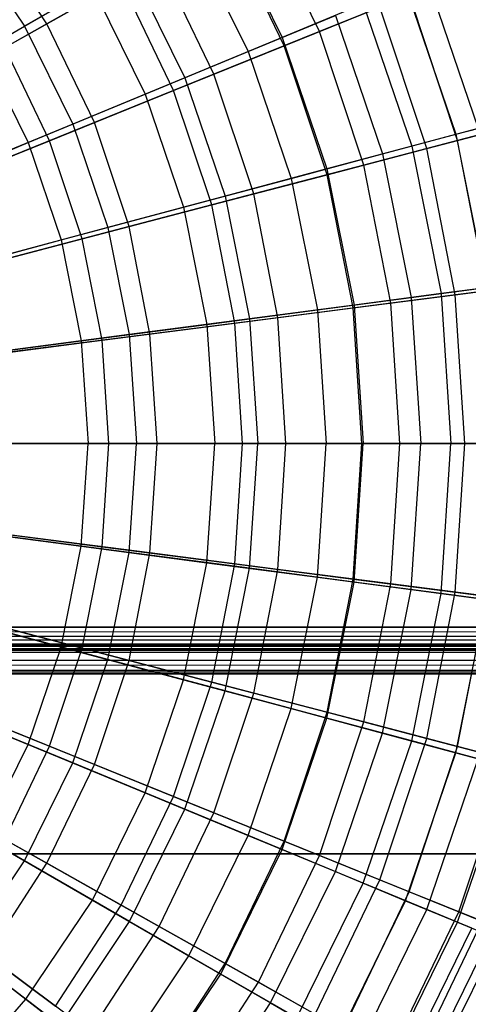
# Model space of a CAD drawing. Extents: x 0.2 to 40.1, y -6.7 to 6.7.
# Tile 251 of 256: x 20.041 to 20.803, y -4.39 to -2.716. Entities that reach past the tile are written whole.
import ezdxf

# ---------------------------------------------------------------- set-up
doc = ezdxf.new("R2010")
doc.units = 0
doc.header["$MEASUREMENT"] = 0
doc.layers.get('0').update_dxf_attribs({"color": 13, "linetype": 'CONTINUOUS'})

# ---------------------------------------------------------------- blocks, each defined once
blk = doc.blocks.new('SNOWBALL_XIV_PM3_STL')
at = {"color": 0}
for p, q in [((20.5501, -2.7362, 4.3222), (20.4463, -2.5207, 4.3222)), ((20.5501, -2.7362, 4.3222), (20.4463, -2.5207, 4.3222)), ((20.3825, -2.5346, 4.187), (20.4869, -2.7462, 4.187)), ((20.3825, -2.5346, 4.187), (20.4869, -2.7462, 4.187)), ((20.4902, -2.7604, 1.3464), (20.3901, -2.5524, 1.3464)), ((20.4902, -2.7604, 1.3464), (20.3901, -2.5524, 1.3464)), ((19.9459, -2.5728, 4.6198), (20.049, -2.7271, 4.6198)), ((19.9459, -2.5728, 4.6198), (20.049, -2.7271, 4.6198)), ((20.0871, -2.7231, 4.7358), (19.9854, -2.5669, 4.7358)), ((20.0871, -2.7231, 4.7358), (19.9854, -2.5669, 4.7358)), ((20.3283, -2.5659, 1.4692), (20.4291, -2.7701, 1.4692)), ((20.3283, -2.5659, 1.4692), (20.4291, -2.7701, 1.4692)), ((20.2275, -2.6241, 4.4154), (20.049, -2.7271, 4.6198)), ((20.2275, -2.6241, 4.4154), (20.049, -2.7271, 4.6198)), ((20.2779, -2.6156, 4.5418), (20.0871, -2.7231, 4.7358)), ((20.2779, -2.6156, 4.5418), (20.0871, -2.7231, 4.7358)), ((20.2275, -2.6241, 4.4154), (20.3215, -2.8147, 4.4154)), ((20.2275, -2.6241, 4.4154), (20.3215, -2.8147, 4.4154)), ((20.3709, -2.8088, 4.5418), (20.2779, -2.6156, 4.5418)), ((20.3709, -2.8088, 4.5418), (20.2779, -2.6156, 4.5418)), ((20.7326, -2.6444, 3.6724), (20.8196, -2.9008, 3.6724)), ((20.7326, -2.6444, 3.6724), (20.8196, -2.9008, 3.6724)), ((19.978, -2.7681, 1.0546), (20.1644, -2.6605, 1.2492)), ((19.978, -2.7681, 1.0546), (20.1644, -2.6605, 1.2492)), ((20.0155, -2.7634, 0.951), (20.2135, -2.6519, 1.1354)), ((20.0155, -2.7634, 0.951), (20.2135, -2.6519, 1.1354)), ((20.1644, -2.6605, 1.2492), (20.2542, -2.8426, 1.2492)), ((20.1644, -2.6605, 1.2492), (20.2542, -2.8426, 1.2492)), ((20.3024, -2.8365, 1.1354), (20.2135, -2.6519, 1.1354)), ((20.3024, -2.8365, 1.1354), (20.2135, -2.6519, 1.1354)), ((20.6964, -2.6594, 1.971), (20.7818, -2.9109, 1.971)), ((20.6964, -2.6594, 1.971), (20.7818, -2.9109, 1.971)), ((20.7027, -2.6744, 4.0804), (20.5501, -2.7362, 4.3222)), ((20.7027, -2.6744, 4.0804), (20.5501, -2.7362, 4.3222)), ((20.7847, -2.9214, 4.0804), (20.7027, -2.6744, 4.0804)), ((20.7847, -2.9214, 4.0804), (20.7027, -2.6744, 4.0804)), ((20.6246, -2.6891, 3.938), (20.4869, -2.7462, 4.187)), ((20.6246, -2.6891, 3.938), (20.4869, -2.7462, 4.187)), ((20.4902, -2.7604, 1.3464), (20.6525, -2.6947, 1.5808)), ((20.4902, -2.7604, 1.3464), (20.6525, -2.6947, 1.5808)), ((20.6246, -2.6891, 3.938), (20.7067, -2.9311, 3.938)), ((20.6246, -2.6891, 3.938), (20.7067, -2.9311, 3.938)), ((20.7323, -2.9351, 1.5808), (20.6525, -2.6947, 1.5808)), ((20.7323, -2.9351, 1.5808), (20.6525, -2.6947, 1.5808)), ((20.4291, -2.7701, 1.4692), (20.5772, -2.7088, 1.711)), ((20.4291, -2.7701, 1.4692), (20.5772, -2.7088, 1.711)), ((20.5772, -2.7088, 1.711), (20.6572, -2.9443, 1.711)), ((20.5772, -2.7088, 1.711), (20.6572, -2.9443, 1.711)), ((19.8499, -2.8421, 4.7968), (20.049, -2.7271, 4.6198)), ((19.8499, -2.8421, 4.7968), (20.049, -2.7271, 4.6198)), ((20.0871, -2.7231, 4.7358), (19.8768, -2.8415, 4.9013)), ((20.0871, -2.7231, 4.7358), (19.8768, -2.8415, 4.9013)), ((20.049, -2.7271, 4.6198), (20.1311, -2.8935, 4.6198)), ((20.049, -2.7271, 4.6198), (20.1311, -2.8935, 4.6198)), ((20.1679, -2.8909, 4.7358), (20.0871, -2.7231, 4.7358)), ((20.1679, -2.8909, 4.7358), (20.0871, -2.7231, 4.7358)), ((20.5501, -2.7362, 4.3222), (20.3709, -2.8088, 4.5418)), ((20.5501, -2.7362, 4.3222), (20.3709, -2.8088, 4.5418)), ((20.6254, -2.9632, 4.3222), (20.5501, -2.7362, 4.3222)), ((20.6254, -2.9632, 4.3222), (20.5501, -2.7362, 4.3222)), ((20.3024, -2.8365, 1.1354), (20.4902, -2.7604, 1.3464)), ((20.3024, -2.8365, 1.1354), (20.4902, -2.7604, 1.3464)), ((20.4869, -2.7462, 4.187), (20.3215, -2.8147, 4.4154)), ((20.4869, -2.7462, 4.187), (20.3215, -2.8147, 4.4154)), ((20.4869, -2.7462, 4.187), (20.5627, -2.9696, 4.187)), ((20.4869, -2.7462, 4.187), (20.5627, -2.9696, 4.187)), ((20.563, -2.9795, 1.3464), (20.4902, -2.7604, 1.3464)), ((20.563, -2.9795, 1.3464), (20.4902, -2.7604, 1.3464)), ((19.978, -2.7681, 1.0546), (20.0553, -2.925, 1.0546)), ((19.978, -2.7681, 1.0546), (20.0553, -2.925, 1.0546)), ((20.0918, -2.9217, 0.951), (20.0155, -2.7634, 0.951)), ((20.0918, -2.9217, 0.951), (20.0155, -2.7634, 0.951)), ((20.2542, -2.8426, 1.2492), (20.4291, -2.7701, 1.4692)), ((20.2542, -2.8426, 1.2492), (20.4291, -2.7701, 1.4692)), ((20.4291, -2.7701, 1.4692), (20.5023, -2.9858, 1.4692)), ((20.4291, -2.7701, 1.4692), (20.5023, -2.9858, 1.4692)), ((20.3709, -2.8088, 4.5418), (20.1679, -2.8909, 4.7358)), ((20.3709, -2.8088, 4.5418), (20.1679, -2.8909, 4.7358)), ((20.4384, -3.0122, 4.5418), (20.3709, -2.8088, 4.5418)), ((20.4384, -3.0122, 4.5418), (20.3709, -2.8088, 4.5418)), ((20.3215, -2.8147, 4.4154), (20.1311, -2.8935, 4.6198)), ((20.3215, -2.8147, 4.4154), (20.1311, -2.8935, 4.6198)), ((20.3215, -2.8147, 4.4154), (20.3898, -3.016, 4.4154)), ((20.3215, -2.8147, 4.4154), (20.3898, -3.016, 4.4154)), ((20.0553, -2.925, 1.0546), (20.2542, -2.8426, 1.2492)), ((20.0553, -2.925, 1.0546), (20.2542, -2.8426, 1.2492)), ((20.0918, -2.9217, 0.951), (20.3024, -2.8365, 1.1354)), ((20.0918, -2.9217, 0.951), (20.3024, -2.8365, 1.1354)), ((20.2542, -2.8426, 1.2492), (20.3194, -3.0348, 1.2492)), ((20.2542, -2.8426, 1.2492), (20.3194, -3.0348, 1.2492)), ((20.367, -3.0309, 1.1354), (20.3024, -2.8365, 1.1354)), ((20.367, -3.0309, 1.1354), (20.3024, -2.8365, 1.1354)), ((20.1311, -2.8935, 4.6198), (19.9187, -2.9815, 4.7968)), ((20.1311, -2.8935, 4.6198), (19.9187, -2.9815, 4.7968)), ((20.1679, -2.8909, 4.7358), (19.9442, -2.9815, 4.9013)), ((20.1679, -2.8909, 4.7358), (19.9442, -2.9815, 4.9013)), ((20.1311, -2.8935, 4.6198), (20.1908, -3.0693, 4.6198)), ((20.1311, -2.8935, 4.6198), (20.1908, -3.0693, 4.6198)), ((20.2266, -3.0677, 4.7358), (20.1679, -2.8909, 4.7358)), ((20.2266, -3.0677, 4.7358), (20.1679, -2.8909, 4.7358)), ((20.7818, -2.9109, 1.971), (20.8741, -2.8862, 2.245)), ((20.7818, -2.9109, 1.971), (20.8741, -2.8862, 2.245)), ((20.9139, -2.8875, 3.8201), (20.7847, -2.9214, 4.0804)), ((20.9139, -2.8875, 3.8201), (20.7847, -2.9214, 4.0804)), ((20.6572, -2.9443, 1.711), (20.7818, -2.9109, 1.971)), ((20.6572, -2.9443, 1.711), (20.7818, -2.9109, 1.971)), ((20.8196, -2.9008, 3.6724), (20.7067, -2.9311, 3.938)), ((20.8196, -2.9008, 3.6724), (20.7067, -2.9311, 3.938)), ((20.7323, -2.9351, 1.5808), (20.8723, -2.8984, 1.835)), ((20.7323, -2.9351, 1.5808), (20.8723, -2.8984, 1.835)), ((20.7818, -2.9109, 1.971), (20.8336, -3.1715, 1.971)), ((20.7818, -2.9109, 1.971), (20.8336, -3.1715, 1.971)), ((19.8356, -3.016, 0.8883), (20.0553, -2.925, 1.0546)), ((19.8356, -3.016, 0.8883), (20.0553, -2.925, 1.0546)), ((19.8617, -3.0149, 0.7962), (20.0918, -2.9217, 0.951)), ((19.8617, -3.0149, 0.7962), (20.0918, -2.9217, 0.951)), ((20.0553, -2.925, 1.0546), (20.1115, -3.0905, 1.0546)), ((20.0553, -2.925, 1.0546), (20.1115, -3.0905, 1.0546)), ((20.1472, -3.0886, 0.951), (20.0918, -2.9217, 0.951)), ((20.1472, -3.0886, 0.951), (20.0918, -2.9217, 0.951)), ((20.7847, -2.9214, 4.0804), (20.6254, -2.9632, 4.3222)), ((20.7847, -2.9214, 4.0804), (20.6254, -2.9632, 4.3222)), ((20.8345, -3.1768, 4.0804), (20.7847, -2.9214, 4.0804)), ((20.8345, -3.1768, 4.0804), (20.7847, -2.9214, 4.0804)), ((20.5023, -2.9858, 1.4692), (20.6572, -2.9443, 1.711)), ((20.5023, -2.9858, 1.4692), (20.6572, -2.9443, 1.711)), ((20.7067, -2.9311, 3.938), (20.5627, -2.9696, 4.187)), ((20.7067, -2.9311, 3.938), (20.5627, -2.9696, 4.187)), ((20.563, -2.9795, 1.3464), (20.7323, -2.9351, 1.5808)), ((20.563, -2.9795, 1.3464), (20.7323, -2.9351, 1.5808)), ((20.6572, -2.9443, 1.711), (20.7057, -3.1883, 1.711)), ((20.6572, -2.9443, 1.711), (20.7057, -3.1883, 1.711)), ((20.7067, -2.9311, 3.938), (20.7566, -3.1816, 3.938)), ((20.7067, -2.9311, 3.938), (20.7566, -3.1816, 3.938)), ((20.7807, -3.1838, 1.5808), (20.7323, -2.9351, 1.5808)), ((20.7807, -3.1838, 1.5808), (20.7323, -2.9351, 1.5808)), ((20.5627, -2.9696, 4.187), (20.3898, -3.016, 4.4154)), ((20.5627, -2.9696, 4.187), (20.3898, -3.016, 4.4154)), ((20.6254, -2.9632, 4.3222), (20.4384, -3.0122, 4.5418)), ((20.6254, -2.9632, 4.3222), (20.4384, -3.0122, 4.5418)), ((20.5627, -2.9696, 4.187), (20.6088, -3.2011, 4.187)), ((20.5627, -2.9696, 4.187), (20.6088, -3.2011, 4.187)), ((20.6711, -3.1979, 4.3222), (20.6254, -2.9632, 4.3222)), ((20.6711, -3.1979, 4.3222), (20.6254, -2.9632, 4.3222)), ((20.3194, -3.0348, 1.2492), (20.5023, -2.9858, 1.4692)), ((20.3194, -3.0348, 1.2492), (20.5023, -2.9858, 1.4692)), ((20.367, -3.0309, 1.1354), (20.563, -2.9795, 1.3464)), ((20.367, -3.0309, 1.1354), (20.563, -2.9795, 1.3464)), ((20.5023, -2.9858, 1.4692), (20.5467, -3.2092, 1.4692)), ((20.5023, -2.9858, 1.4692), (20.5467, -3.2092, 1.4692)), ((20.6071, -3.2061, 1.3464), (20.563, -2.9795, 1.3464)), ((20.6071, -3.2061, 1.3464), (20.563, -2.9795, 1.3464)), ((20.4384, -3.0122, 4.5418), (20.2266, -3.0677, 4.7358)), ((20.4384, -3.0122, 4.5418), (20.2266, -3.0677, 4.7358)), ((20.4794, -3.2226, 4.5418), (20.4384, -3.0122, 4.5418)), ((20.4794, -3.2226, 4.5418), (20.4384, -3.0122, 4.5418)), ((20.3898, -3.016, 4.4154), (20.1908, -3.0693, 4.6198)), ((20.3898, -3.016, 4.4154), (20.1908, -3.0693, 4.6198)), ((20.3898, -3.016, 4.4154), (20.4313, -3.2244, 4.4154)), ((20.3898, -3.016, 4.4154), (20.4313, -3.2244, 4.4154)), ((20.1115, -3.0905, 1.0546), (20.3194, -3.0348, 1.2492)), ((20.1115, -3.0905, 1.0546), (20.3194, -3.0348, 1.2492)), ((20.1472, -3.0886, 0.951), (20.367, -3.0309, 1.1354)), ((20.1472, -3.0886, 0.951), (20.367, -3.0309, 1.1354)), ((20.3194, -3.0348, 1.2492), (20.359, -3.234, 1.2492)), ((20.3194, -3.0348, 1.2492), (20.359, -3.234, 1.2492)), ((20.4061, -3.2321, 1.1354), (20.367, -3.0309, 1.1354)), ((20.4061, -3.2321, 1.1354), (20.367, -3.0309, 1.1354)), ((20.1908, -3.0693, 4.6198), (19.9687, -3.1288, 4.7968)), ((20.1908, -3.0693, 4.6198), (19.9687, -3.1288, 4.7968)), ((20.2266, -3.0677, 4.7358), (19.9932, -3.129, 4.9013)), ((20.2266, -3.0677, 4.7358), (19.9932, -3.129, 4.9013)), ((20.1908, -3.0693, 4.6198), (20.227, -3.2513, 4.6198)), ((20.1908, -3.0693, 4.6198), (20.227, -3.2513, 4.6198)), ((20.2622, -3.2506, 4.7358), (20.2266, -3.0677, 4.7358)), ((20.2622, -3.2506, 4.7358), (20.2266, -3.0677, 4.7358)), ((19.8818, -3.1521, 0.8883), (20.1115, -3.0905, 1.0546)), ((19.8818, -3.1521, 0.8883), (20.1115, -3.0905, 1.0546)), ((19.9071, -3.1515, 0.7962), (20.1472, -3.0886, 0.951)), ((19.9071, -3.1515, 0.7962), (20.1472, -3.0886, 0.951)), ((20.1115, -3.0905, 1.0546), (20.1456, -3.2621, 1.0546)), ((20.1115, -3.0905, 1.0546), (20.1456, -3.2621, 1.0546)), ((20.1808, -3.2611, 0.951), (20.1472, -3.0886, 0.951)), ((20.1808, -3.2611, 0.951), (20.1472, -3.0886, 0.951)), ((20.8345, -3.1768, 4.0804), (20.6711, -3.1979, 4.3222)), ((20.8345, -3.1768, 4.0804), (20.6711, -3.1979, 4.3222)), ((20.7057, -3.1883, 1.711), (20.8336, -3.1715, 1.971)), ((20.7057, -3.1883, 1.711), (20.8336, -3.1715, 1.971)), ((20.8725, -3.1664, 3.6724), (20.7566, -3.1816, 3.938)), ((20.8725, -3.1664, 3.6724), (20.7566, -3.1816, 3.938)), ((20.7807, -3.1838, 1.5808), (20.9242, -3.1653, 1.835)), ((20.7807, -3.1838, 1.5808), (20.9242, -3.1653, 1.835)), ((20.5467, -3.2092, 1.4692), (20.7057, -3.1883, 1.711)), ((20.5467, -3.2092, 1.4692), (20.7057, -3.1883, 1.711)), ((20.6071, -3.2061, 1.3464), (20.7807, -3.1838, 1.5808)), ((20.6071, -3.2061, 1.3464), (20.7807, -3.1838, 1.5808)), ((20.7566, -3.1816, 3.938), (20.6088, -3.2011, 4.187)), ((20.7566, -3.1816, 3.938), (20.6088, -3.2011, 4.187)), ((20.7057, -3.1883, 1.711), (20.722, -3.4365, 1.711)), ((20.7057, -3.1883, 1.711), (20.722, -3.4365, 1.711)), ((20.7566, -3.1816, 3.938), (20.7733, -3.4365, 3.938)), ((20.7566, -3.1816, 3.938), (20.7733, -3.4365, 3.938)), ((20.7969, -3.4365, 1.5808), (20.7807, -3.1838, 1.5808)), ((20.7969, -3.4365, 1.5808), (20.7807, -3.1838, 1.5808)), ((20.359, -3.234, 1.2492), (20.5467, -3.2092, 1.4692)), ((20.359, -3.234, 1.2492), (20.5467, -3.2092, 1.4692)), ((20.4061, -3.2321, 1.1354), (20.6071, -3.2061, 1.3464)), ((20.4061, -3.2321, 1.1354), (20.6071, -3.2061, 1.3464)), ((20.6088, -3.2011, 4.187), (20.4313, -3.2244, 4.4154)), ((20.6088, -3.2011, 4.187), (20.4313, -3.2244, 4.4154)), ((20.6711, -3.1979, 4.3222), (20.4794, -3.2226, 4.5418)), ((20.6711, -3.1979, 4.3222), (20.4794, -3.2226, 4.5418)), ((20.5467, -3.2092, 1.4692), (20.5616, -3.4365, 1.4692)), ((20.5467, -3.2092, 1.4692), (20.5616, -3.4365, 1.4692)), ((20.6219, -3.4365, 1.3464), (20.6071, -3.2061, 1.3464)), ((20.6219, -3.4365, 1.3464), (20.6071, -3.2061, 1.3464)), ((20.6088, -3.2011, 4.187), (20.6242, -3.4365, 4.187)), ((20.6088, -3.2011, 4.187), (20.6242, -3.4365, 4.187)), ((20.6865, -3.4365, 4.3222), (20.6711, -3.1979, 4.3222)), ((20.6865, -3.4365, 4.3222), (20.6711, -3.1979, 4.3222)), ((20.4313, -3.2244, 4.4154), (20.227, -3.2513, 4.6198)), ((20.4313, -3.2244, 4.4154), (20.227, -3.2513, 4.6198)), ((20.4794, -3.2226, 4.5418), (20.2622, -3.2506, 4.7358)), ((20.4794, -3.2226, 4.5418), (20.2622, -3.2506, 4.7358)), ((20.4313, -3.2244, 4.4154), (20.4452, -3.4365, 4.4154)), ((20.4313, -3.2244, 4.4154), (20.4452, -3.4365, 4.4154)), ((20.4931, -3.4365, 4.5418), (20.4794, -3.2226, 4.5418)), ((20.4931, -3.4365, 4.5418), (20.4794, -3.2226, 4.5418)), ((20.1456, -3.2621, 1.0546), (20.359, -3.234, 1.2492)), ((20.1456, -3.2621, 1.0546), (20.359, -3.234, 1.2492)), ((20.1808, -3.2611, 0.951), (20.4061, -3.2321, 1.1354)), ((20.1808, -3.2611, 0.951), (20.4061, -3.2321, 1.1354)), ((20.359, -3.234, 1.2492), (20.3723, -3.4365, 1.2492)), ((20.359, -3.234, 1.2492), (20.3723, -3.4365, 1.2492)), ((20.4193, -3.4365, 1.1354), (20.4061, -3.2321, 1.1354)), ((20.4193, -3.4365, 1.1354), (20.4061, -3.2321, 1.1354)), ((19.9098, -3.2931, 0.8883), (20.1456, -3.2621, 1.0546)), ((19.9098, -3.2931, 0.8883), (20.1456, -3.2621, 1.0546)), ((19.9346, -3.2929, 0.7962), (20.1808, -3.2611, 0.951)), ((19.9346, -3.2929, 0.7962), (20.1808, -3.2611, 0.951)), ((20.227, -3.2513, 4.6198), (19.999, -3.2813, 4.7968)), ((20.227, -3.2513, 4.6198), (19.999, -3.2813, 4.7968)), ((20.2622, -3.2506, 4.7358), (20.0229, -3.2815, 4.9013)), ((20.2622, -3.2506, 4.7358), (20.0229, -3.2815, 4.9013)), ((20.1456, -3.2621, 1.0546), (20.1571, -3.4365, 1.0546)), ((20.1456, -3.2621, 1.0546), (20.1571, -3.4365, 1.0546)), ((20.1921, -3.4365, 0.951), (20.1808, -3.2611, 0.951)), ((20.1921, -3.4365, 0.951), (20.1808, -3.2611, 0.951)), ((20.227, -3.2513, 4.6198), (20.2391, -3.4365, 4.6198)), ((20.227, -3.2513, 4.6198), (20.2391, -3.4365, 4.6198)), ((20.2742, -3.4365, 4.7358), (20.2622, -3.2506, 4.7358)), ((20.2742, -3.4365, 4.7358), (20.2622, -3.2506, 4.7358)), ((20.1571, -3.4365, 1.0546), (19.9192, -3.4365, 0.8883)), ((20.1571, -3.4365, 1.0546), (19.9192, -3.4365, 0.8883)), ((19.9438, -3.4365, 0.7962), (20.1921, -3.4365, 0.951)), ((19.9438, -3.4365, 0.7962), (20.1921, -3.4365, 0.951)), ((20.0092, -3.4365, 4.7968), (20.2391, -3.4365, 4.6198)), ((20.0092, -3.4365, 4.7968), (20.2391, -3.4365, 4.6198)), ((20.2742, -3.4365, 4.7358), (20.0329, -3.4365, 4.9013)), ((20.2742, -3.4365, 4.7358), (20.0329, -3.4365, 4.9013)), ((20.1456, -3.611, 1.0546), (20.1571, -3.4365, 1.0546)), ((20.1456, -3.611, 1.0546), (20.1571, -3.4365, 1.0546)), ((20.3723, -3.4365, 1.2492), (20.1571, -3.4365, 1.0546)), ((20.3723, -3.4365, 1.2492), (20.1571, -3.4365, 1.0546)), ((20.1808, -3.612, 0.951), (20.1921, -3.4365, 0.951)), ((20.1808, -3.612, 0.951), (20.1921, -3.4365, 0.951)), ((20.1921, -3.4365, 0.951), (20.4193, -3.4365, 1.1354)), ((20.1921, -3.4365, 0.951), (20.4193, -3.4365, 1.1354)), ((20.227, -3.6217, 4.6198), (20.2391, -3.4365, 4.6198)), ((20.227, -3.6217, 4.6198), (20.2391, -3.4365, 4.6198)), ((20.2391, -3.4365, 4.6198), (20.4452, -3.4365, 4.4154)), ((20.2391, -3.4365, 4.6198), (20.4452, -3.4365, 4.4154)), ((20.2622, -3.6225, 4.7358), (20.2742, -3.4365, 4.7358)), ((20.2622, -3.6225, 4.7358), (20.2742, -3.4365, 4.7358)), ((20.4931, -3.4365, 4.5418), (20.2742, -3.4365, 4.7358)), ((20.4931, -3.4365, 4.5418), (20.2742, -3.4365, 4.7358)), ((20.359, -3.6391, 1.2492), (20.3723, -3.4365, 1.2492)), ((20.359, -3.6391, 1.2492), (20.3723, -3.4365, 1.2492)), ((20.5616, -3.4365, 1.4692), (20.3723, -3.4365, 1.2492)), ((20.5616, -3.4365, 1.4692), (20.3723, -3.4365, 1.2492)), ((20.4061, -3.641, 1.1354), (20.4193, -3.4365, 1.1354)), ((20.4061, -3.641, 1.1354), (20.4193, -3.4365, 1.1354)), ((20.4193, -3.4365, 1.1354), (20.6219, -3.4365, 1.3464)), ((20.4193, -3.4365, 1.1354), (20.6219, -3.4365, 1.3464)), ((20.4313, -3.6486, 4.4154), (20.4452, -3.4365, 4.4154)), ((20.4313, -3.6486, 4.4154), (20.4452, -3.4365, 4.4154)), ((20.4452, -3.4365, 4.4154), (20.6242, -3.4365, 4.187)), ((20.4452, -3.4365, 4.4154), (20.6242, -3.4365, 4.187)), ((20.4794, -3.6505, 4.5418), (20.4931, -3.4365, 4.5418)), ((20.4794, -3.6505, 4.5418), (20.4931, -3.4365, 4.5418)), ((20.6865, -3.4365, 4.3222), (20.4931, -3.4365, 4.5418)), ((20.6865, -3.4365, 4.3222), (20.4931, -3.4365, 4.5418)), ((20.5467, -3.6638, 1.4692), (20.5616, -3.4365, 1.4692)), ((20.5467, -3.6638, 1.4692), (20.5616, -3.4365, 1.4692)), ((20.722, -3.4365, 1.711), (20.5616, -3.4365, 1.4692)), ((20.722, -3.4365, 1.711), (20.5616, -3.4365, 1.4692)), ((20.6071, -3.6669, 1.3464), (20.6219, -3.4365, 1.3464)), ((20.6071, -3.6669, 1.3464), (20.6219, -3.4365, 1.3464)), ((20.6088, -3.672, 4.187), (20.6242, -3.4365, 4.187)), ((20.6088, -3.672, 4.187), (20.6242, -3.4365, 4.187)), ((20.6219, -3.4365, 1.3464), (20.7969, -3.4365, 1.5808)), ((20.6219, -3.4365, 1.3464), (20.7969, -3.4365, 1.5808)), ((20.6242, -3.4365, 4.187), (20.7733, -3.4365, 3.938)), ((20.6242, -3.4365, 4.187), (20.7733, -3.4365, 3.938)), ((20.6711, -3.6752, 4.3222), (20.6865, -3.4365, 4.3222)), ((20.6711, -3.6752, 4.3222), (20.6865, -3.4365, 4.3222)), ((20.8512, -3.4365, 4.0804), (20.6865, -3.4365, 4.3222)), ((20.8512, -3.4365, 4.0804), (20.6865, -3.4365, 4.3222)), ((20.7057, -3.6848, 1.711), (20.722, -3.4365, 1.711)), ((20.7057, -3.6848, 1.711), (20.722, -3.4365, 1.711)), ((20.851, -3.4365, 1.971), (20.722, -3.4365, 1.711)), ((20.851, -3.4365, 1.971), (20.722, -3.4365, 1.711)), ((20.7566, -3.6915, 3.938), (20.7733, -3.4365, 3.938)), ((20.7566, -3.6915, 3.938), (20.7733, -3.4365, 3.938)), ((20.7733, -3.4365, 3.938), (20.8902, -3.4365, 3.6724)), ((20.7733, -3.4365, 3.938), (20.8902, -3.4365, 3.6724)), ((20.7807, -3.6893, 1.5808), (20.7969, -3.4365, 1.5808)), ((20.7807, -3.6893, 1.5808), (20.7969, -3.4365, 1.5808)), ((20.7969, -3.4365, 1.5808), (20.9416, -3.4365, 1.835)), ((20.7969, -3.4365, 1.5808), (20.9416, -3.4365, 1.835)), ((19.9098, -3.58, 0.8883), (20.1456, -3.611, 1.0546)), ((19.9098, -3.58, 0.8883), (20.1456, -3.611, 1.0546)), ((19.9346, -3.5802, 0.7962), (20.1808, -3.612, 0.951)), ((19.9346, -3.5802, 0.7962), (20.1808, -3.612, 0.951)), ((20.227, -3.6217, 4.6198), (19.999, -3.5917, 4.7968)), ((20.227, -3.6217, 4.6198), (19.999, -3.5917, 4.7968)), ((20.2622, -3.6225, 4.7358), (20.0229, -3.5916, 4.9013)), ((20.2622, -3.6225, 4.7358), (20.0229, -3.5916, 4.9013)), ((20.1115, -3.7825, 1.0546), (20.1456, -3.611, 1.0546)), ((20.1115, -3.7825, 1.0546), (20.1456, -3.611, 1.0546)), ((20.1456, -3.611, 1.0546), (20.359, -3.6391, 1.2492)), ((20.1456, -3.611, 1.0546), (20.359, -3.6391, 1.2492)), ((20.1472, -3.7845, 0.951), (20.1808, -3.612, 0.951)), ((20.1472, -3.7845, 0.951), (20.1808, -3.612, 0.951)), ((20.1808, -3.612, 0.951), (20.4061, -3.641, 1.1354)), ((20.1808, -3.612, 0.951), (20.4061, -3.641, 1.1354)), ((20.1908, -3.8038, 4.6198), (20.227, -3.6217, 4.6198)), ((20.1908, -3.8038, 4.6198), (20.227, -3.6217, 4.6198)), ((20.2266, -3.8053, 4.7358), (20.2622, -3.6225, 4.7358)), ((20.2266, -3.8053, 4.7358), (20.2622, -3.6225, 4.7358)), ((20.4313, -3.6486, 4.4154), (20.227, -3.6217, 4.6198)), ((20.4313, -3.6486, 4.4154), (20.227, -3.6217, 4.6198)), ((20.4794, -3.6505, 4.5418), (20.2622, -3.6225, 4.7358)), ((20.4794, -3.6505, 4.5418), (20.2622, -3.6225, 4.7358)), ((20.3194, -3.8382, 1.2492), (20.359, -3.6391, 1.2492)), ((20.3194, -3.8382, 1.2492), (20.359, -3.6391, 1.2492)), ((20.359, -3.6391, 1.2492), (20.5467, -3.6638, 1.4692)), ((20.359, -3.6391, 1.2492), (20.5467, -3.6638, 1.4692)), ((20.367, -3.8421, 1.1354), (20.4061, -3.641, 1.1354)), ((20.367, -3.8421, 1.1354), (20.4061, -3.641, 1.1354)), ((20.3898, -3.8571, 4.4154), (20.4313, -3.6486, 4.4154)), ((20.3898, -3.8571, 4.4154), (20.4313, -3.6486, 4.4154)), ((20.4061, -3.641, 1.1354), (20.6071, -3.6669, 1.3464)), ((20.4061, -3.641, 1.1354), (20.6071, -3.6669, 1.3464)), ((20.6088, -3.672, 4.187), (20.4313, -3.6486, 4.4154)), ((20.6088, -3.672, 4.187), (20.4313, -3.6486, 4.4154)), ((20.4384, -3.8609, 4.5418), (20.4794, -3.6505, 4.5418)), ((20.4384, -3.8609, 4.5418), (20.4794, -3.6505, 4.5418)), ((20.6711, -3.6752, 4.3222), (20.4794, -3.6505, 4.5418)), ((20.6711, -3.6752, 4.3222), (20.4794, -3.6505, 4.5418)), ((20.5023, -3.8872, 1.4692), (20.5467, -3.6638, 1.4692)), ((20.5023, -3.8872, 1.4692), (20.5467, -3.6638, 1.4692)), ((20.5467, -3.6638, 1.4692), (20.7057, -3.6848, 1.711)), ((20.5467, -3.6638, 1.4692), (20.7057, -3.6848, 1.711)), ((20.5627, -3.9034, 4.187), (20.6088, -3.672, 4.187)), ((20.5627, -3.9034, 4.187), (20.6088, -3.672, 4.187)), ((20.563, -3.8935, 1.3464), (20.6071, -3.6669, 1.3464)), ((20.563, -3.8935, 1.3464), (20.6071, -3.6669, 1.3464)), ((20.6071, -3.6669, 1.3464), (20.7807, -3.6893, 1.5808)), ((20.6071, -3.6669, 1.3464), (20.7807, -3.6893, 1.5808)), ((20.7566, -3.6915, 3.938), (20.6088, -3.672, 4.187)), ((20.7566, -3.6915, 3.938), (20.6088, -3.672, 4.187)), ((20.6254, -3.9099, 4.3222), (20.6711, -3.6752, 4.3222)), ((20.6254, -3.9099, 4.3222), (20.6711, -3.6752, 4.3222)), ((20.8345, -3.6963, 4.0804), (20.6711, -3.6752, 4.3222)), ((20.8345, -3.6963, 4.0804), (20.6711, -3.6752, 4.3222)), ((20.6572, -3.9288, 1.711), (20.7057, -3.6848, 1.711)), ((20.6572, -3.9288, 1.711), (20.7057, -3.6848, 1.711)), ((20.7057, -3.6848, 1.711), (20.8336, -3.7016, 1.971)), ((20.7057, -3.6848, 1.711), (20.8336, -3.7016, 1.971)), ((20.7067, -3.942, 3.938), (20.7566, -3.6915, 3.938)), ((20.7067, -3.942, 3.938), (20.7566, -3.6915, 3.938)), ((20.7323, -3.9379, 1.5808), (20.7807, -3.6893, 1.5808)), ((20.7323, -3.9379, 1.5808), (20.7807, -3.6893, 1.5808)), ((20.8725, -3.7067, 3.6724), (20.7566, -3.6915, 3.938)), ((20.8725, -3.7067, 3.6724), (20.7566, -3.6915, 3.938)), ((20.7807, -3.6893, 1.5808), (20.9242, -3.7078, 1.835)), ((20.7807, -3.6893, 1.5808), (20.9242, -3.7078, 1.835)), ((20.7847, -3.9517, 4.0804), (20.8345, -3.6963, 4.0804)), ((20.7847, -3.9517, 4.0804), (20.8345, -3.6963, 4.0804)), ((20.7818, -3.9621, 1.971), (20.8336, -3.7016, 1.971)), ((20.7818, -3.9621, 1.971), (20.8336, -3.7016, 1.971)), ((19.8818, -3.721, 0.8883), (20.1115, -3.7825, 1.0546)), ((19.8818, -3.721, 0.8883), (20.1115, -3.7825, 1.0546)), ((19.9071, -3.7216, 0.7962), (20.1472, -3.7845, 0.951)), ((19.9071, -3.7216, 0.7962), (20.1472, -3.7845, 0.951)), ((0.8788, -3.7801, 51.6919), (39.3922, -3.749, 51.6983)), ((0.8788, -3.7801, 51.6919), (39.3922, -3.749, 51.6983)), ((0.8883, -3.749, 51.6983), (39.3922, -3.749, 51.6983)), ((39.3922, -3.749, 51.6589), (0.8883, -3.749, 51.6589)), ((0.8883, -3.749, 51.6983), (39.3922, -3.749, 51.6983)), ((0.8883, -3.749, 51.6589), (39.4012, -3.7638, 51.656)), ((0.8883, -3.749, 51.6589), (39.4012, -3.7638, 51.656)), ((39.3922, -3.749, 51.6589), (0.8883, -3.749, 51.6589)), ((20.1908, -3.8038, 4.6198), (19.9687, -3.7443, 4.7968)), ((20.1908, -3.8038, 4.6198), (19.9687, -3.7443, 4.7968)), ((20.2266, -3.8053, 4.7358), (19.9932, -3.7441, 4.9013)), ((20.2266, -3.8053, 4.7358), (19.9932, -3.7441, 4.9013)), ((0.8788, -3.7646, 51.6557), (39.4012, -3.7638, 51.656)), ((0.8788, -3.7646, 51.6557), (39.4012, -3.7638, 51.656)), ((39.4105, -3.7769, 51.6474), (0.8788, -3.7646, 51.6557)), ((39.4105, -3.7769, 51.6474), (0.8788, -3.7646, 51.6557)), ((0.8607, -3.7855, 51.6344), (39.4105, -3.7769, 51.6474)), ((0.8607, -3.7855, 51.6344), (39.4105, -3.7769, 51.6474)), ((0.87, -3.7769, 51.6474), (39.4105, -3.7769, 51.6474)), ((0.87, -3.7769, 51.6474), (39.4105, -3.7769, 51.6474)), ((0.87, -3.8047, 51.6752), (39.4012, -3.7787, 51.6925)), ((0.87, -3.8047, 51.6752), (39.4012, -3.7787, 51.6925)), ((0.8788, -3.7801, 51.6919), (39.4012, -3.7787, 51.6925)), ((0.8788, -3.7801, 51.6919), (39.4012, -3.7787, 51.6925)), ((20.0553, -3.9481, 1.0546), (20.1115, -3.7825, 1.0546)), ((20.0553, -3.9481, 1.0546), (20.1115, -3.7825, 1.0546)), ((20.1115, -3.7825, 1.0546), (20.3194, -3.8382, 1.2492)), ((20.1115, -3.7825, 1.0546), (20.3194, -3.8382, 1.2492)), ((39.4288, -3.7884, 51.6196), (0.8517, -3.7884, 51.6196)), ((0.8517, -3.7884, 50.9109), (39.4288, -3.7884, 50.9109)), ((39.4288, -3.7884, 51.6196), (0.8517, -3.7884, 51.6196)), ((0.8517, -3.7884, 50.9109), (39.4288, -3.7884, 50.9109)), ((39.4193, -3.7852, 51.6351), (0.8607, -3.7855, 51.6344)), ((39.4193, -3.7852, 51.6351), (0.8607, -3.7855, 51.6344)), ((39.4206, -3.786, 51.6332), (0.8607, -3.7855, 51.6344)), ((39.4206, -3.786, 51.6332), (0.8607, -3.7855, 51.6344)), ((39.4288, -3.7884, 51.6196), (0.8607, -3.7855, 51.6344)), ((39.4288, -3.7884, 51.6196), (0.8607, -3.7855, 51.6344)), ((20.0918, -3.9513, 0.951), (20.1472, -3.7845, 0.951)), ((20.0918, -3.9513, 0.951), (20.1472, -3.7845, 0.951)), ((20.1472, -3.7845, 0.951), (20.367, -3.8421, 1.1354)), ((20.1472, -3.7845, 0.951), (20.367, -3.8421, 1.1354)), ((0.8607, -3.822, 51.6492), (39.4105, -3.8047, 51.6752)), ((0.8607, -3.822, 51.6492), (39.4105, -3.8047, 51.6752)), ((0.87, -3.8047, 51.6752), (39.4105, -3.8047, 51.6752)), ((0.87, -3.8047, 51.6752), (39.4105, -3.8047, 51.6752)), ((20.1311, -3.9795, 4.6198), (20.1908, -3.8038, 4.6198)), ((20.1311, -3.9795, 4.6198), (20.1908, -3.8038, 4.6198)), ((20.1679, -3.9822, 4.7358), (20.2266, -3.8053, 4.7358)), ((20.1679, -3.9822, 4.7358), (20.2266, -3.8053, 4.7358)), ((20.3898, -3.8571, 4.4154), (20.1908, -3.8038, 4.6198)), ((20.3898, -3.8571, 4.4154), (20.1908, -3.8038, 4.6198)), ((20.4384, -3.8609, 4.5418), (20.2266, -3.8053, 4.7358)), ((20.4384, -3.8609, 4.5418), (20.2266, -3.8053, 4.7358)), ((0.8517, -3.8278, 51.6196), (39.4193, -3.8214, 51.6507)), ((0.8517, -3.8278, 51.6196), (39.4193, -3.8214, 51.6507)), ((0.8517, -3.8278, 51.6196), (39.4288, -3.8278, 51.6196)), ((39.4288, -3.8278, 50.9109), (0.8517, -3.8278, 50.9109)), ((39.4288, -3.8278, 50.9109), (0.8517, -3.8278, 50.9109)), ((0.8517, -3.8278, 51.6196), (39.4288, -3.8278, 51.6196)), ((0.8607, -3.822, 51.6492), (39.4193, -3.8214, 51.6507)), ((0.8607, -3.822, 51.6492), (39.4193, -3.8214, 51.6507)), ((20.2542, -4.0305, 1.2492), (20.3194, -3.8382, 1.2492)), ((20.2542, -4.0305, 1.2492), (20.3194, -3.8382, 1.2492)), ((20.3024, -4.0366, 1.1354), (20.367, -3.8421, 1.1354)), ((20.3024, -4.0366, 1.1354), (20.367, -3.8421, 1.1354)), ((20.3194, -3.8382, 1.2492), (20.5023, -3.8872, 1.4692)), ((20.3194, -3.8382, 1.2492), (20.5023, -3.8872, 1.4692)), ((20.367, -3.8421, 1.1354), (20.563, -3.8935, 1.3464)), ((20.367, -3.8421, 1.1354), (20.563, -3.8935, 1.3464)), ((19.8356, -3.8571, 0.8883), (20.0553, -3.9481, 1.0546)), ((19.8356, -3.8571, 0.8883), (20.0553, -3.9481, 1.0546)), ((19.8617, -3.8582, 0.7962), (20.0918, -3.9513, 0.951)), ((19.8617, -3.8582, 0.7962), (20.0918, -3.9513, 0.951)), ((20.3215, -4.0584, 4.4154), (20.3898, -3.8571, 4.4154)), ((20.3215, -4.0584, 4.4154), (20.3898, -3.8571, 4.4154)), ((20.3709, -4.0643, 4.5418), (20.4384, -3.8609, 4.5418)), ((20.3709, -4.0643, 4.5418), (20.4384, -3.8609, 4.5418)), ((20.5627, -3.9034, 4.187), (20.3898, -3.8571, 4.4154)), ((20.5627, -3.9034, 4.187), (20.3898, -3.8571, 4.4154)), ((20.6254, -3.9099, 4.3222), (20.4384, -3.8609, 4.5418)), ((20.6254, -3.9099, 4.3222), (20.4384, -3.8609, 4.5418)), ((20.1311, -3.9795, 4.6198), (19.9187, -3.8915, 4.7968)), ((20.1311, -3.9795, 4.6198), (19.9187, -3.8915, 4.7968)), ((20.1679, -3.9822, 4.7358), (19.9442, -3.8916, 4.9013)), ((20.1679, -3.9822, 4.7358), (19.9442, -3.8916, 4.9013)), ((20.4291, -4.1029, 1.4692), (20.5023, -3.8872, 1.4692)), ((20.4291, -4.1029, 1.4692), (20.5023, -3.8872, 1.4692)), ((20.4902, -4.1127, 1.3464), (20.563, -3.8935, 1.3464)), ((20.4902, -4.1127, 1.3464), (20.563, -3.8935, 1.3464)), ((20.5023, -3.8872, 1.4692), (20.6572, -3.9288, 1.711)), ((20.5023, -3.8872, 1.4692), (20.6572, -3.9288, 1.711)), ((20.563, -3.8935, 1.3464), (20.7323, -3.9379, 1.5808)), ((20.563, -3.8935, 1.3464), (20.7323, -3.9379, 1.5808)), ((20.4869, -4.1269, 4.187), (20.5627, -3.9034, 4.187)), ((20.4869, -4.1269, 4.187), (20.5627, -3.9034, 4.187)), ((20.5501, -4.1369, 4.3222), (20.6254, -3.9099, 4.3222)), ((20.5501, -4.1369, 4.3222), (20.6254, -3.9099, 4.3222)), ((20.7067, -3.942, 3.938), (20.5627, -3.9034, 4.187)), ((20.7067, -3.942, 3.938), (20.5627, -3.9034, 4.187)), ((20.7847, -3.9517, 4.0804), (20.6254, -3.9099, 4.3222)), ((20.7847, -3.9517, 4.0804), (20.6254, -3.9099, 4.3222)), ((20.5772, -4.1643, 1.711), (20.6572, -3.9288, 1.711)), ((20.5772, -4.1643, 1.711), (20.6572, -3.9288, 1.711)), ((20.6572, -3.9288, 1.711), (20.7818, -3.9621, 1.971)), ((20.6572, -3.9288, 1.711), (20.7818, -3.9621, 1.971)), ((19.978, -4.105, 1.0546), (20.0553, -3.9481, 1.0546)), ((19.978, -4.105, 1.0546), (20.0553, -3.9481, 1.0546)), ((20.0553, -3.9481, 1.0546), (20.2542, -4.0305, 1.2492)), ((20.0553, -3.9481, 1.0546), (20.2542, -4.0305, 1.2492)), ((20.6246, -4.1839, 3.938), (20.7067, -3.942, 3.938)), ((20.6246, -4.1839, 3.938), (20.7067, -3.942, 3.938)), ((20.6525, -4.1783, 1.5808), (20.7323, -3.9379, 1.5808)), ((20.6525, -4.1783, 1.5808), (20.7323, -3.9379, 1.5808)), ((20.8196, -3.9723, 3.6724), (20.7067, -3.942, 3.938)), ((20.8196, -3.9723, 3.6724), (20.7067, -3.942, 3.938)), ((20.7323, -3.9379, 1.5808), (20.8723, -3.9747, 1.835)), ((20.7323, -3.9379, 1.5808), (20.8723, -3.9747, 1.835)), ((20.0155, -4.1097, 0.951), (20.0918, -3.9513, 0.951)), ((20.0155, -4.1097, 0.951), (20.0918, -3.9513, 0.951)), ((20.0918, -3.9513, 0.951), (20.3024, -4.0366, 1.1354)), ((20.0918, -3.9513, 0.951), (20.3024, -4.0366, 1.1354)), ((20.6964, -4.2137, 1.971), (20.7818, -3.9621, 1.971)), ((20.6964, -4.2137, 1.971), (20.7818, -3.9621, 1.971)), ((20.7027, -4.1987, 4.0804), (20.7847, -3.9517, 4.0804)), ((20.7027, -4.1987, 4.0804), (20.7847, -3.9517, 4.0804)), ((20.7818, -3.9621, 1.971), (20.8741, -3.9869, 2.245)), ((20.7818, -3.9621, 1.971), (20.8741, -3.9869, 2.245)), ((20.9139, -3.9856, 3.8201), (20.7847, -3.9517, 4.0804)), ((20.9139, -3.9856, 3.8201), (20.7847, -3.9517, 4.0804)), ((20.049, -4.146, 4.6198), (20.1311, -3.9795, 4.6198)), ((20.049, -4.146, 4.6198), (20.1311, -3.9795, 4.6198)), ((20.0871, -4.15, 4.7358), (20.1679, -3.9822, 4.7358)), ((20.0871, -4.15, 4.7358), (20.1679, -3.9822, 4.7358)), ((20.3215, -4.0584, 4.4154), (20.1311, -3.9795, 4.6198)), ((20.3215, -4.0584, 4.4154), (20.1311, -3.9795, 4.6198)), ((20.3709, -4.0643, 4.5418), (20.1679, -3.9822, 4.7358)), ((20.3709, -4.0643, 4.5418), (20.1679, -3.9822, 4.7358)), ((20.7326, -4.2287, 3.6724), (20.8196, -3.9723, 3.6724)), ((20.7326, -4.2287, 3.6724), (20.8196, -3.9723, 3.6724)), ((20.7866, -4.2326, 1.835), (20.8723, -3.9747, 1.835)), ((20.7866, -4.2326, 1.835), (20.8723, -3.9747, 1.835)), ((20.7847, -4.2503, 2.245), (20.8741, -3.9869, 2.245)), ((20.7847, -4.2503, 2.245), (20.8741, -3.9869, 2.245)), ((20.049, -4.146, 4.6198), (19.8499, -4.031, 4.7968)), ((20.049, -4.146, 4.6198), (19.8499, -4.031, 4.7968)), ((20.0871, -4.15, 4.7358), (19.8768, -4.0316, 4.9013)), ((20.0871, -4.15, 4.7358), (19.8768, -4.0316, 4.9013)), ((20.1644, -4.2126, 1.2492), (20.2542, -4.0305, 1.2492)), ((20.1644, -4.2126, 1.2492), (20.2542, -4.0305, 1.2492)), ((20.2542, -4.0305, 1.2492), (20.4291, -4.1029, 1.4692)), ((20.2542, -4.0305, 1.2492), (20.4291, -4.1029, 1.4692)), ((20.2135, -4.2212, 1.1354), (20.3024, -4.0366, 1.1354)), ((20.2135, -4.2212, 1.1354), (20.3024, -4.0366, 1.1354)), ((20.3024, -4.0366, 1.1354), (20.4902, -4.1127, 1.3464)), ((20.3024, -4.0366, 1.1354), (20.4902, -4.1127, 1.3464)), ((20.2275, -4.249, 4.4154), (20.3215, -4.0584, 4.4154)), ((20.2275, -4.249, 4.4154), (20.3215, -4.0584, 4.4154)), ((20.2779, -4.2575, 4.5418), (20.3709, -4.0643, 4.5418)), ((20.2779, -4.2575, 4.5418), (20.3709, -4.0643, 4.5418)), ((20.4869, -4.1269, 4.187), (20.3215, -4.0584, 4.4154)), ((20.4869, -4.1269, 4.187), (20.3215, -4.0584, 4.4154)), ((20.5501, -4.1369, 4.3222), (20.3709, -4.0643, 4.5418)), ((20.5501, -4.1369, 4.3222), (20.3709, -4.0643, 4.5418)), ((19.978, -4.105, 1.0546), (20.1644, -4.2126, 1.2492)), ((19.978, -4.105, 1.0546), (20.1644, -4.2126, 1.2492)), ((20.0155, -4.1097, 0.951), (20.2135, -4.2212, 1.1354)), ((20.0155, -4.1097, 0.951), (20.2135, -4.2212, 1.1354)), ((20.3283, -4.3072, 1.4692), (20.4291, -4.1029, 1.4692)), ((20.3283, -4.3072, 1.4692), (20.4291, -4.1029, 1.4692)), ((20.3901, -4.3207, 1.3464), (20.4902, -4.1127, 1.3464)), ((20.3901, -4.3207, 1.3464), (20.4902, -4.1127, 1.3464)), ((20.4291, -4.1029, 1.4692), (20.5772, -4.1643, 1.711)), ((20.4291, -4.1029, 1.4692), (20.5772, -4.1643, 1.711)), ((20.4902, -4.1127, 1.3464), (20.6525, -4.1783, 1.5808)), ((20.4902, -4.1127, 1.3464), (20.6525, -4.1783, 1.5808)), ((0.8489, -4.1339, 50.8714), (39.4316, -4.1339, 50.8714)), ((39.4316, -4.1339, 50.9108), (0.8489, -4.1339, 50.9108)), ((0.8489, -4.1339, 50.8714), (39.4316, -4.1339, 50.8714)), ((39.4316, -4.1339, 50.9108), (0.8489, -4.1339, 50.9108)), ((20.3825, -4.3385, 4.187), (20.4869, -4.1269, 4.187)), ((20.3825, -4.3385, 4.187), (20.4869, -4.1269, 4.187)), ((20.6246, -4.1839, 3.938), (20.4869, -4.1269, 4.187)), ((20.6246, -4.1839, 3.938), (20.4869, -4.1269, 4.187)), ((19.9459, -4.3003, 4.6198), (20.049, -4.146, 4.6198)), ((19.9459, -4.3003, 4.6198), (20.049, -4.146, 4.6198)), ((19.9854, -4.3062, 4.7358), (20.0871, -4.15, 4.7358)), ((19.9854, -4.3062, 4.7358), (20.0871, -4.15, 4.7358)), ((20.2275, -4.249, 4.4154), (20.049, -4.146, 4.6198)), ((20.2275, -4.249, 4.4154), (20.049, -4.146, 4.6198)), ((20.2779, -4.2575, 4.5418), (20.0871, -4.15, 4.7358)), ((20.2779, -4.2575, 4.5418), (20.0871, -4.15, 4.7358)), ((20.4463, -4.3523, 4.3222), (20.5501, -4.1369, 4.3222)), ((20.4463, -4.3523, 4.3222), (20.5501, -4.1369, 4.3222)), ((20.7027, -4.1987, 4.0804), (20.5501, -4.1369, 4.3222)), ((20.7027, -4.1987, 4.0804), (20.5501, -4.1369, 4.3222)), ((20.4672, -4.3874, 1.711), (20.5772, -4.1643, 1.711)), ((20.4672, -4.3874, 1.711), (20.5772, -4.1643, 1.711)), ((20.5772, -4.1643, 1.711), (20.6964, -4.2137, 1.971)), ((20.5772, -4.1643, 1.711), (20.6964, -4.2137, 1.971)), ((20.5116, -4.4131, 3.938), (20.6246, -4.1839, 3.938)), ((20.5116, -4.4131, 3.938), (20.6246, -4.1839, 3.938)), ((20.5426, -4.4066, 1.5808), (20.6525, -4.1783, 1.5808)), ((20.5426, -4.4066, 1.5808), (20.6525, -4.1783, 1.5808)), ((20.7326, -4.2287, 3.6724), (20.6246, -4.1839, 3.938)), ((20.7326, -4.2287, 3.6724), (20.6246, -4.1839, 3.938)), ((20.6525, -4.1783, 1.5808), (20.7866, -4.2326, 1.835)), ((20.6525, -4.1783, 1.5808), (20.7866, -4.2326, 1.835)), ((20.5898, -4.4332, 4.0804), (20.7027, -4.1987, 4.0804)), ((20.5898, -4.4332, 4.0804), (20.7027, -4.1987, 4.0804)), ((20.8265, -4.2488, 3.8201), (20.7027, -4.1987, 4.0804)), ((20.8265, -4.2488, 3.8201), (20.7027, -4.1987, 4.0804)), ((20.0516, -4.3814, 1.2492), (20.1644, -4.2126, 1.2492)), ((20.0516, -4.3814, 1.2492), (20.1644, -4.2126, 1.2492)), ((20.1644, -4.2126, 1.2492), (20.3283, -4.3072, 1.4692)), ((20.1644, -4.2126, 1.2492), (20.3283, -4.3072, 1.4692)), ((20.5789, -4.4519, 1.971), (20.6964, -4.2137, 1.971)), ((20.5789, -4.4519, 1.971), (20.6964, -4.2137, 1.971)), ((20.6964, -4.2137, 1.971), (20.7847, -4.2503, 2.245)), ((20.6964, -4.2137, 1.971), (20.7847, -4.2503, 2.245)), ((20.1017, -4.3929, 1.1354), (20.2135, -4.2212, 1.1354)), ((20.1017, -4.3929, 1.1354), (20.2135, -4.2212, 1.1354)), ((20.2135, -4.2212, 1.1354), (20.3901, -4.3207, 1.3464)), ((20.2135, -4.2212, 1.1354), (20.3901, -4.3207, 1.3464)), ((20.6128, -4.4715, 3.6724), (20.7326, -4.2287, 3.6724)), ((20.6128, -4.4715, 3.6724), (20.7326, -4.2287, 3.6724)), ((20.6687, -4.4776, 1.835), (20.7866, -4.2326, 1.835)), ((20.6687, -4.4776, 1.835), (20.7866, -4.2326, 1.835)), ((20.8091, -4.2604, 3.3942), (20.7326, -4.2287, 3.6724)), ((20.8091, -4.2604, 3.3942), (20.7326, -4.2287, 3.6724)), ((20.7866, -4.2326, 1.835), (20.8906, -4.2747, 2.1052)), ((20.7866, -4.2326, 1.835), (20.8906, -4.2747, 2.1052)), ((19.8808, -4.2503, 1.0546), (20.0516, -4.3814, 1.2492)), ((19.8808, -4.2503, 1.0546), (20.0516, -4.3814, 1.2492)), ((20.1094, -4.4258, 4.4154), (20.2275, -4.249, 4.4154)), ((20.1094, -4.4258, 4.4154), (20.2275, -4.249, 4.4154)), ((20.3825, -4.3385, 4.187), (20.2275, -4.249, 4.4154)), ((20.3825, -4.3385, 4.187), (20.2275, -4.249, 4.4154)), ((20.6617, -4.4997, 2.245), (20.7847, -4.2503, 2.245)), ((20.6617, -4.4997, 2.245), (20.7847, -4.2503, 2.245)), ((20.7062, -4.4987, 3.8201), (20.8265, -4.2488, 3.8201)), ((20.7062, -4.4987, 3.8201), (20.8265, -4.2488, 3.8201)), ((20.7847, -4.2503, 2.245), (20.8407, -4.2735, 2.5288)), ((20.7847, -4.2503, 2.245), (20.8407, -4.2735, 2.5288)), ((19.9196, -4.2571, 0.951), (20.1017, -4.3929, 1.1354)), ((19.9196, -4.2571, 0.951), (20.1017, -4.3929, 1.1354)), ((20.1609, -4.4371, 4.5418), (20.2779, -4.2575, 4.5418)), ((20.1609, -4.4371, 4.5418), (20.2779, -4.2575, 4.5418)), ((20.4463, -4.3523, 4.3222), (20.2779, -4.2575, 4.5418)), ((20.4463, -4.3523, 4.3222), (20.2779, -4.2575, 4.5418)), ((20.6846, -4.5129, 3.3942), (20.8091, -4.2604, 3.3942)), ((20.6846, -4.5129, 3.3942), (20.8091, -4.2604, 3.3942)), ((20.7142, -4.53, 2.5288), (20.8407, -4.2735, 2.5288)), ((20.7142, -4.53, 2.5288), (20.8407, -4.2735, 2.5288)), ((20.7258, -4.5367, 3.1079), (20.8531, -4.2786, 3.1079)), ((20.7258, -4.5367, 3.1079), (20.8531, -4.2786, 3.1079)), ((20.1094, -4.4258, 4.4154), (19.9459, -4.3003, 4.6198)), ((20.1094, -4.4258, 4.4154), (19.9459, -4.3003, 4.6198)), ((20.1609, -4.4371, 4.5418), (19.9854, -4.3062, 4.7358)), ((20.1609, -4.4371, 4.5418), (19.9854, -4.3062, 4.7358)), ((20.2018, -4.4966, 1.4692), (20.3283, -4.3072, 1.4692)), ((20.2018, -4.4966, 1.4692), (20.3283, -4.3072, 1.4692)), ((20.3283, -4.3072, 1.4692), (20.4672, -4.3874, 1.711)), ((20.3283, -4.3072, 1.4692), (20.4672, -4.3874, 1.711)), ((20.2641, -4.5142, 1.3464), (20.3901, -4.3207, 1.3464)), ((20.2641, -4.5142, 1.3464), (20.3901, -4.3207, 1.3464)), ((20.3901, -4.3207, 1.3464), (20.5426, -4.4066, 1.5808)), ((20.3901, -4.3207, 1.3464), (20.5426, -4.4066, 1.5808)), ((20.2514, -4.5347, 4.187), (20.3825, -4.3385, 4.187)), ((20.2514, -4.5347, 4.187), (20.3825, -4.3385, 4.187)), ((20.5116, -4.4131, 3.938), (20.3825, -4.3385, 4.187)), ((20.5116, -4.4131, 3.938), (20.3825, -4.3385, 4.187)), ((20.3159, -4.5528, 4.3222), (20.4463, -4.3523, 4.3222)), ((20.3159, -4.5528, 4.3222), (20.4463, -4.3523, 4.3222)), ((20.5898, -4.4332, 4.0804), (20.4463, -4.3523, 4.3222)), ((20.5898, -4.4332, 4.0804), (20.4463, -4.3523, 4.3222)), ((19.9177, -4.534, 1.2492), (20.0516, -4.3814, 1.2492)), ((19.9177, -4.534, 1.2492), (20.0516, -4.3814, 1.2492)), ((20.0516, -4.3814, 1.2492), (20.2018, -4.4966, 1.4692)), ((20.0516, -4.3814, 1.2492), (20.2018, -4.4966, 1.4692)), ((20.329, -4.5943, 1.711), (20.4672, -4.3874, 1.711)), ((20.329, -4.5943, 1.711), (20.4672, -4.3874, 1.711)), ((20.4672, -4.3874, 1.711), (20.5789, -4.4519, 1.971)), ((20.4672, -4.3874, 1.711), (20.5789, -4.4519, 1.971))]:
    blk.add_line(p, q, dxfattribs=at)
blk = doc.blocks.new('GRUPUJ_1')
at = {"color": 0}
blk.add_blockref('SNOWBALL_XIV_PM3_STL', (-0.2062, 6.6596, -0.5119), dxfattribs=at)

msp = doc.modelspace()

# ---------------------------------------------------------------- block references
at = {"color": 0}
msp.add_blockref('GRUPUJ_1', (0.2062, -6.6596, 0.5119), dxfattribs=at)

doc.saveas('drawing.dxf')
